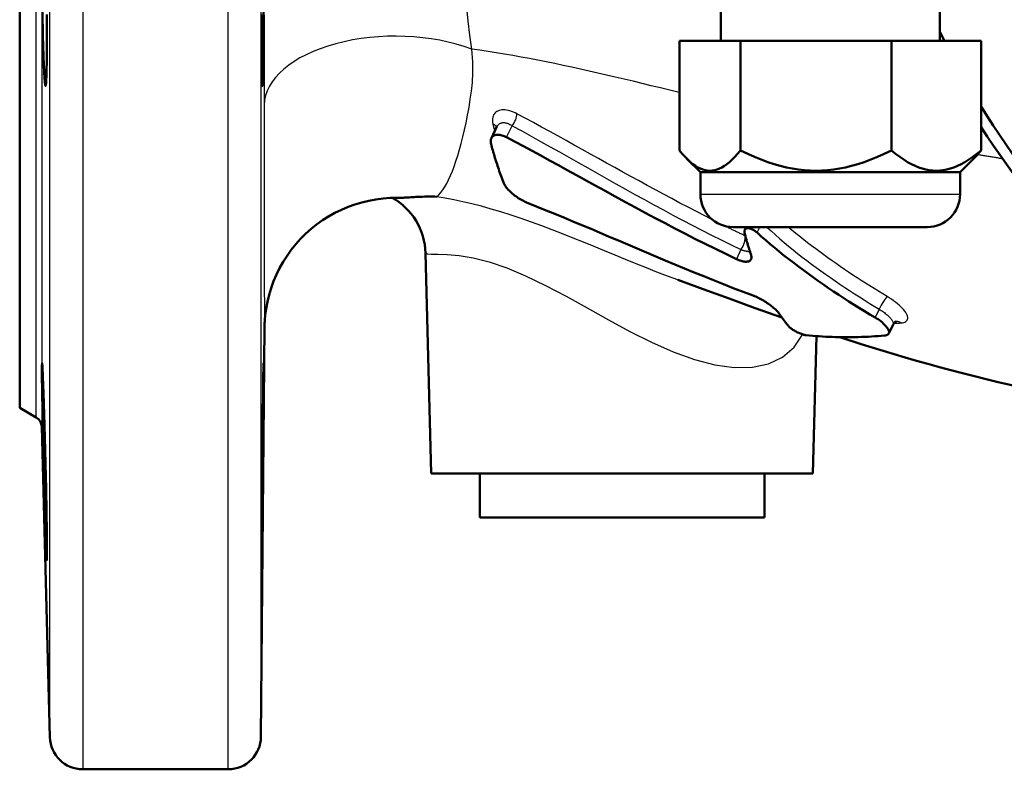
# Model space of a CAD drawing. Header units: millimetres. Extents: x 185 to 1856, y 145 to 1263.
# Tile 1 of 69: x 635 to 725, y 145 to 213. Entities that reach past the tile are written whole.
import ezdxf

# ---------------------------------------------------------------- set-up
doc = ezdxf.new("R2010")
doc.units = ezdxf.units.MM
doc.header["$LTSCALE"] = 5
doc.linetypes.add('CHAIN', pattern=[0.3543, 0.2362, -0.0295, 0.0591, -0.0295])
for name, color, linetype, lineweight in [('Mittellinie(DIN)', 4, 'CHAIN', 25), ('Sichtbare Kanten(DIN)', 7, 'Continuous', 50), ('Sichtbare tangentiale Kanten(DIN)', 3, 'Continuous', 25)]:
    doc.layers.add(name, color=color, linetype=linetype, lineweight=lineweight)

msp = doc.modelspace()

# ---------------------------------------------------------------- linework, layer by layer
at = {"layer": 'Mittellinie(DIN)', "linetype": 'CHAIN', "ltscale": 23.990969}
msp.add_circle((790.281, 246.551), 67.5, dxfattribs=at)
at = {"layer": 'Sichtbare Kanten(DIN)'}
for p, q in [((635.281, 177.551), (635.281, 315.551)), ((699.281, 214.051), (699.281, 211.051)), ((719.281, 214.051), (719.281, 211.051)), ((701.091, 211.051), (695.506, 211.051)), ((695.506, 211.051), (695.506, 201.051)), ((701.091, 211.051), (701.091, 201.051)), ((714.865, 211.051), (701.091, 211.051)), ((714.865, 211.051), (714.865, 201.051)), ((723.055, 211.051), (714.865, 211.051)), ((723.055, 211.051), (723.055, 201.051)), ((678.348, 202.165), (678.857, 203.219)), ((678.857, 203.219), (678.86, 203.228)), ((697.424, 199.051), (696.169, 200.307)), ((721.137, 199.051), (722.393, 200.307)), ((697.424, 199.051), (721.137, 199.051)), ((697.424, 199.051), (697.424, 197.051)), ((721.137, 199.051), (721.137, 197.051)), ((718.137, 194.051), (700.424, 194.051)), ((701.473, 193.792), (701.598, 194.051)), ((672.859, 171.551), (672.332, 191.68)), ((657.634, 184.978), (657.307, 147.525)), ((714.622, 184.341), (715.017, 185.158)), ((707.702, 171.551), (708.031, 184.095)), ((635.281, 177.551), (636.796, 176.677)), ((637.295, 175.837), (638.038, 147.473)), ((707.702, 171.551), (672.859, 171.551)), ((677.281, 167.551), (677.281, 171.551)), ((703.281, 167.551), (703.281, 171.551)), ((703.281, 167.551), (677.281, 167.551)), ((654.307, 144.551), (641.037, 144.551))]:
    msp.add_line(p, q, dxfattribs=at)
at = {"layer": 'Sichtbare Kanten(DIN)', "flags": 128}
for points in [[(637.773, 213.47), (637.772, 211.363), (637.757, 209.5), (637.728, 208.083), (637.688, 207.226), (637.638, 206.938), (637.58, 207.272), (637.519, 208.173), (637.459, 209.619), (637.402, 211.536), (637.356, 213.678)], [(657.534, 213.678), (657.518, 211.536), (657.499, 209.62), (657.479, 208.173), (657.459, 207.272), (657.44, 206.938), (657.423, 207.227), (657.41, 208.084), (657.4, 209.501), (657.395, 211.363), (657.395, 213.47)], [(678.324, 201.615), (678.304, 201.705), (678.292, 201.793), (678.288, 201.877), (678.292, 201.958), (678.304, 202.034), (678.324, 202.105), (678.351, 202.171), (678.387, 202.232), (678.43, 202.287), (678.48, 202.335), (678.537, 202.377), (678.601, 202.411), (678.671, 202.439), (678.748, 202.459), (678.83, 202.471), (678.917, 202.476), (679.008, 202.473), (679.104, 202.462), (679.203, 202.444), (679.306, 202.418), (679.41, 202.385), (679.517, 202.344), (679.625, 202.297), (679.734, 202.243)], [(678.324, 201.615), (678.358, 201.484), (678.393, 201.352), (678.429, 201.218), (678.466, 201.082), (678.505, 200.945), (678.544, 200.806), (678.585, 200.665), (678.628, 200.522), (678.671, 200.378), (678.716, 200.233), (678.762, 200.085), (678.81, 199.936), (678.859, 199.786), (678.909, 199.634), (678.961, 199.48), (679.014, 199.325), (679.069, 199.168), (679.125, 199.01), (679.183, 198.85), (679.243, 198.689), (679.303, 198.53), (679.363, 198.371), (679.425, 198.214), (679.487, 198.058)], [(700.709, 191.134), (699.744, 191.594), (698.794, 192.056), (697.857, 192.52), (696.933, 192.984), (696.017, 193.451), (695.107, 193.921), (694.201, 194.394), (693.297, 194.872), (692.393, 195.355), (691.487, 195.842), (690.577, 196.336), (689.656, 196.838), (688.726, 197.347), (687.813, 197.849), (686.945, 198.326), (686.109, 198.786), (685.278, 199.243), (684.458, 199.693), (683.648, 200.137), (682.848, 200.574), (682.057, 201.004), (681.275, 201.425), (680.501, 201.838), (679.734, 202.243)], [(695.506, 201.051), (695.77, 200.736), (696.025, 200.454), (696.273, 200.205), (696.514, 199.986), (696.749, 199.796), (696.979, 199.634), (697.205, 199.498), (697.428, 199.388), (697.648, 199.303), (697.866, 199.243), (698.082, 199.207), (698.299, 199.195), (698.515, 199.207), (698.731, 199.243), (698.949, 199.303), (699.169, 199.388), (699.392, 199.498), (699.618, 199.634), (699.848, 199.796), (700.083, 199.986), (700.324, 200.205), (700.572, 200.454), (700.827, 200.736), (701.091, 201.051)], [(701.091, 201.051), (701.742, 200.736), (702.371, 200.454), (702.982, 200.205), (703.576, 199.986), (704.156, 199.796), (704.723, 199.634), (705.281, 199.498), (705.83, 199.388), (706.373, 199.303), (706.911, 199.243), (707.445, 199.207), (707.978, 199.195), (708.511, 199.207), (709.046, 199.243), (709.584, 199.303), (710.126, 199.388), (710.675, 199.498), (711.233, 199.634), (711.801, 199.796), (712.38, 199.986), (712.975, 200.205), (713.585, 200.454), (714.214, 200.736), (714.865, 201.051)], [(714.865, 201.051), (715.252, 200.736), (715.627, 200.454), (715.99, 200.205), (716.343, 199.986), (716.688, 199.796), (717.025, 199.634), (717.357, 199.498), (717.683, 199.388), (718.006, 199.303), (718.326, 199.243), (718.643, 199.207), (718.96, 199.195), (719.277, 199.207), (719.595, 199.243), (719.915, 199.303), (720.238, 199.388), (720.564, 199.498), (720.896, 199.634), (721.233, 199.796), (721.578, 199.986), (721.931, 200.205), (722.294, 200.454), (722.668, 200.736), (723.055, 201.051)], [(723.055, 201.051), (723.027, 201.016), (722.998, 200.981), (722.969, 200.946), (722.941, 200.912), (722.913, 200.878), (722.884, 200.844), (722.856, 200.811), (722.828, 200.778), (722.8, 200.746), (722.772, 200.714), (722.745, 200.683), (722.717, 200.652), (722.69, 200.621), (722.662, 200.59), (722.635, 200.56), (722.608, 200.531), (722.58, 200.502), (722.553, 200.473), (722.526, 200.444), (722.5, 200.416), (722.473, 200.388), (722.446, 200.361), (722.419, 200.334), (722.393, 200.307)], [(681.717, 196.222), (681.606, 196.267), (681.494, 196.317), (681.379, 196.372), (681.264, 196.431), (681.147, 196.493), (681.031, 196.56), (680.915, 196.63), (680.799, 196.704), (680.685, 196.78), (680.573, 196.86), (680.463, 196.942), (680.357, 197.025), (680.254, 197.111), (680.156, 197.197), (680.061, 197.285), (679.972, 197.374), (679.888, 197.463), (679.81, 197.551), (679.739, 197.639), (679.674, 197.726), (679.616, 197.812), (679.565, 197.896), (679.522, 197.978), (679.487, 198.058)], [(669.764, 196.716), (669.107, 196.705), (668.45, 196.657), (667.795, 196.574), (667.146, 196.456), (666.505, 196.302), (665.876, 196.114), (665.258, 195.891), (664.651, 195.634), (664.058, 195.343), (663.482, 195.021), (662.926, 194.669), (662.391, 194.287), (661.878, 193.876), (661.387, 193.436), (660.921, 192.97), (660.48, 192.479), (660.067, 191.965), (659.685, 191.432), (659.332, 190.877), (659.01, 190.302), (658.719, 189.709), (658.461, 189.102), (658.237, 188.484), (658.048, 187.855), (657.894, 187.216), (657.775, 186.574), (657.729, 186.257), (657.693, 185.945), (657.667, 185.653), (657.657, 185.522), (657.65, 185.409), (657.645, 185.314), (657.642, 185.238), (657.638, 185.13), (657.636, 185.062), (657.634, 185.02), (657.634, 184.975), (657.633, 184.965)], [(672.332, 191.68), (672.309, 192.066), (672.261, 192.451), (672.188, 192.833), (672.091, 193.209), (671.969, 193.576), (671.824, 193.935), (671.655, 194.284), (671.464, 194.622), (671.252, 194.945), (671.021, 195.253), (670.771, 195.544), (670.502, 195.818), (670.217, 196.074), (669.919, 196.309), (669.611, 196.522), (669.294, 196.711)], [(669.764, 196.716), (669.864, 196.715), (669.969, 196.717), (670.08, 196.72), (670.196, 196.724), (670.316, 196.73), (670.441, 196.737), (670.57, 196.744), (670.704, 196.752), (670.842, 196.761), (670.984, 196.77), (671.13, 196.779), (671.28, 196.788), (671.434, 196.797), (671.592, 196.805), (671.753, 196.813), (671.918, 196.819), (672.087, 196.825), (672.259, 196.829), (672.434, 196.833), (672.613, 196.834), (672.795, 196.834), (672.98, 196.831), (673.168, 196.827), (673.359, 196.82)], [(681.717, 196.222), (682.525, 195.903), (683.337, 195.578), (684.151, 195.248), (684.969, 194.912), (685.789, 194.572), (686.614, 194.227), (687.442, 193.879), (688.273, 193.527), (689.109, 193.172), (689.949, 192.815), (690.793, 192.456), (691.642, 192.095), (692.496, 191.732), (693.355, 191.369), (694.219, 191.006), (695.088, 190.642), (695.963, 190.279), (696.843, 189.917), (697.73, 189.557), (698.622, 189.198), (699.521, 188.841), (700.426, 188.487), (701.338, 188.136), (702.256, 187.789)], [(701.458, 193.513), (701.447, 193.573), (701.442, 193.631), (701.444, 193.686), (701.452, 193.736), (701.468, 193.782), (701.491, 193.823), (701.52, 193.859), (701.555, 193.89), (701.596, 193.914), (701.643, 193.932), (701.695, 193.944), (701.752, 193.949), (701.813, 193.947), (701.878, 193.939), (701.946, 193.924), (702.016, 193.903), (702.088, 193.876), (702.161, 193.843), (702.235, 193.805), (702.309, 193.761), (702.382, 193.713), (702.454, 193.66), (702.525, 193.604), (702.594, 193.544)], [(701.458, 193.513), (701.482, 193.418), (701.505, 193.325), (701.529, 193.233), (701.553, 193.143), (701.576, 193.055), (701.601, 192.967), (701.625, 192.881), (701.649, 192.797), (701.673, 192.714), (701.697, 192.632), (701.722, 192.551), (701.746, 192.471), (701.77, 192.393), (701.794, 192.315), (701.818, 192.239), (701.842, 192.163), (701.866, 192.089), (701.889, 192.016), (701.913, 191.943), (701.936, 191.87), (701.96, 191.797), (701.984, 191.725), (702.008, 191.653), (702.032, 191.581)], [(713.367, 185.801), (712.889, 186.083), (712.412, 186.37), (711.937, 186.661), (711.462, 186.957), (710.99, 187.256), (710.52, 187.558), (710.052, 187.864), (709.586, 188.174), (709.123, 188.487), (708.662, 188.804), (708.203, 189.125), (707.747, 189.449), (707.292, 189.776), (706.841, 190.107), (706.391, 190.441), (705.944, 190.779), (705.499, 191.121), (705.056, 191.466), (704.627, 191.807), (704.208, 192.148), (703.795, 192.492), (703.389, 192.84), (702.988, 193.191), (702.594, 193.544)], [(700.709, 191.134), (700.821, 191.084), (700.931, 191.038), (701.038, 190.999), (701.143, 190.965), (701.244, 190.938), (701.341, 190.916), (701.434, 190.901), (701.522, 190.892), (701.605, 190.89), (701.683, 190.894), (701.754, 190.904), (701.819, 190.921), (701.878, 190.944), (701.93, 190.974), (701.974, 191.01), (702.011, 191.052), (702.041, 191.1), (702.063, 191.154), (702.077, 191.213), (702.084, 191.278), (702.083, 191.347), (702.073, 191.421), (702.057, 191.499), (702.032, 191.581)], [(704.865, 185.792), (703.641, 186.223), (702.429, 186.655), (700.038, 187.517), (697.686, 188.375), (695.366, 189.224)], [(704.595, 186.18), (704.552, 186.24), (704.501, 186.304), (704.442, 186.371), (704.377, 186.44), (704.305, 186.512), (704.227, 186.585), (704.143, 186.659), (704.053, 186.735), (703.958, 186.812), (703.859, 186.889), (703.755, 186.966), (703.647, 187.042), (703.536, 187.118), (703.422, 187.192), (703.307, 187.264), (703.189, 187.335), (703.071, 187.403), (702.952, 187.468), (702.833, 187.531), (702.714, 187.59), (702.597, 187.646), (702.481, 187.698), (702.367, 187.745), (702.256, 187.789)], [(704.595, 186.18), (704.632, 186.125), (704.669, 186.071), (704.706, 186.017), (704.743, 185.964), (704.78, 185.911), (704.818, 185.858), (704.855, 185.805), (704.893, 185.753), (704.931, 185.701), (704.969, 185.649), (705.007, 185.598), (705.045, 185.547), (705.083, 185.496), (705.121, 185.446), (705.16, 185.396), (705.199, 185.346), (705.237, 185.296), (705.276, 185.247), (705.315, 185.198), (705.354, 185.15), (705.394, 185.102), (705.433, 185.054), (705.472, 185.006), (705.512, 184.959)], [(713.367, 185.801), (713.506, 185.717), (713.641, 185.629), (713.77, 185.539), (713.894, 185.447), (714.01, 185.355), (714.118, 185.262), (714.218, 185.168), (714.309, 185.076), (714.39, 184.985), (714.461, 184.896), (714.521, 184.81), (714.569, 184.728), (714.607, 184.648), (714.632, 184.574), (714.646, 184.504), (714.648, 184.439), (714.637, 184.38), (714.615, 184.327), (714.581, 184.28), (714.535, 184.24), (714.479, 184.206), (714.411, 184.18), (714.332, 184.161), (714.244, 184.149)], [(715.318, 185.447), (715.285, 185.435), (715.203, 185.386), (715.102, 185.29), (715.017, 185.158)], [(707.092, 184.176), (707.043, 184.183), (706.988, 184.193), (706.928, 184.206), (706.864, 184.224), (706.795, 184.244), (706.722, 184.268), (706.646, 184.296), (706.567, 184.326), (706.487, 184.358), (706.405, 184.394), (706.323, 184.431), (706.242, 184.47), (706.161, 184.511), (706.082, 184.552), (706.005, 184.595), (705.931, 184.638), (705.861, 184.681), (705.795, 184.724), (705.733, 184.767), (705.677, 184.808), (705.627, 184.848), (705.582, 184.887), (705.544, 184.924), (705.512, 184.959)], [(707.092, 184.176), (707.387, 184.148), (707.682, 184.123), (707.978, 184.099), (708.274, 184.078), (708.57, 184.059), (708.866, 184.043), (709.163, 184.029), (709.459, 184.017), (709.756, 184.008), (710.053, 184), (710.351, 183.996), (710.648, 183.993), (710.946, 183.993), (711.244, 183.995), (711.543, 184), (711.841, 184.007), (712.14, 184.016), (712.44, 184.028), (712.74, 184.042), (713.04, 184.059), (713.34, 184.078), (713.641, 184.099), (713.942, 184.122), (714.244, 184.149)], [(726.832, 179.396), (725.719, 179.645), (724.616, 179.901), (723.522, 180.162), (722.439, 180.43), (721.366, 180.703), (720.301, 180.982), (719.245, 181.267), (718.197, 181.556), (717.159, 181.849), (716.129, 182.147), (715.109, 182.448), (714.099, 182.753), (712.106, 183.371), (710.152, 183.999)], [(637.525, 176.999), (637.586, 174.84), (637.643, 172.478), (637.693, 170.161), (637.732, 168.049), (637.759, 166.184), (637.773, 164.778), (637.772, 163.928), (637.757, 163.642), (637.728, 163.983), (637.688, 164.884), (637.638, 166.329), (637.58, 168.229), (637.519, 170.371), (637.459, 172.706), (637.402, 175.079), (637.356, 177.203), (637.322, 179.076), (637.305, 180.502), (637.306, 181.357), (637.325, 181.64), (637.36, 181.292), (637.407, 180.371), (637.465, 178.881), (637.525, 176.999)], [(657.477, 176.999), (657.497, 178.881), (657.517, 180.372), (657.532, 181.292), (657.544, 181.64), (657.55, 181.356), (657.551, 180.502), (657.545, 179.076), (657.534, 177.204), (657.518, 175.079), (657.499, 172.706), (657.479, 170.371), (657.459, 168.229), (657.44, 166.329), (657.423, 164.883), (657.41, 163.983), (657.4, 163.642), (657.395, 163.928), (657.395, 164.778), (657.399, 166.184), (657.408, 168.049), (657.421, 170.16), (657.438, 172.478), (657.457, 174.84), (657.477, 176.999)]]:
    msp.add_lwpolyline(points, dxfattribs=at)
at = {"layer": 'Sichtbare Kanten(DIN)'}
for centre, radius, start, end in [((790.281, 246.551), 79, 206.00782, 206.70308), ((790.281, 246.551), 79, 211.68426, 306.08343), ((790.281, 246.551), 80, 212.82623, 306.17903), ((700.424, 197.051), 3, 180, 270), ((718.137, 197.051), 3, 270, 0), ((636.296, 175.811), 1, 1.5, 60), ((641.037, 147.551), 3, 181.5, 270), ((654.307, 147.551), 3, 270, 359.5)]:
    msp.add_arc(centre, radius, start, end, dxfattribs=at)
at = {"layer": 'Sichtbare tangentiale Kanten(DIN)'}
for p, q in [((641.037, 348.551), (641.037, 144.551)), ((638.038, 147.473), (638.038, 345.63)), ((636.796, 176.677), (636.796, 316.426)), ((637.295, 317.266), (637.295, 175.837)), ((654.307, 144.551), (654.307, 246.551)), ((657.307, 240.895), (657.307, 147.525)), ((679.734, 202.243), (680.242, 203.295)), ((697.424, 197.051), (721.137, 197.051)), ((702.594, 193.544), (702.839, 194.051)), ((701.527, 193.238), (701.507, 193.248)), ((701.125, 191.996), (700.709, 191.134)), ((713.739, 186.571), (713.367, 185.801))]:
    msp.add_line(p, q, dxfattribs=at)
at = {"layer": 'Sichtbare tangentiale Kanten(DIN)', "flags": 128}
for points in [[(676.549, 210.295), (676.388, 211.577), (676.235, 212.846), (676.091, 214.103)], [(657.614, 213.403), (657.613, 211.999), (657.612, 210.608), (657.61, 209.23), (657.609, 207.866), (657.607, 206.516), (657.605, 205.18)], [(673.359, 196.82), (673.544, 196.998), (673.728, 197.208), (673.91, 197.449), (674.09, 197.723), (674.268, 198.03), (674.443, 198.37), (674.615, 198.743), (674.784, 199.151), (674.95, 199.593), (675.111, 200.07), (675.27, 200.581), (675.43, 201.122), (675.587, 201.693), (675.742, 202.293), (675.892, 202.921), (676.037, 203.578), (676.174, 204.262), (676.301, 204.974), (676.418, 205.712), (676.524, 206.469), (676.607, 207.258), (676.651, 208.125), (676.638, 209.122), (676.549, 210.295)], [(695.485, 206.345), (694.63, 206.551), (693.783, 206.756), (692.943, 206.958), (692.111, 207.158), (691.286, 207.355), (690.468, 207.549), (689.657, 207.739), (688.852, 207.926), (688.052, 208.11), (687.258, 208.29), (686.469, 208.466), (685.685, 208.637), (684.905, 208.805), (684.129, 208.967), (683.357, 209.125), (682.588, 209.278), (681.823, 209.425), (681.06, 209.567), (680.301, 209.704), (679.545, 209.834), (678.792, 209.959), (678.042, 210.077), (677.294, 210.189), (676.549, 210.295)], [(657.605, 205.18), (657.603, 203.238), (657.601, 201.379), (657.6, 199.623), (657.6, 197.988), (657.6, 196.481), (657.601, 195.093), (657.602, 193.814), (657.604, 192.633), (657.606, 191.542), (657.608, 190.53), (657.61, 189.6), (657.612, 188.755), (657.614, 187.995), (657.616, 187.318), (657.618, 186.723), (657.62, 186.208), (657.622, 185.774), (657.624, 185.421), (657.625, 185.149), (657.627, 184.958), (657.629, 184.85), (657.631, 184.823), (657.632, 184.879), (657.634, 185.017)], [(680.677, 204.398), (680.513, 204.48), (680.35, 204.551), (680.189, 204.612), (680.029, 204.661), (679.873, 204.7), (679.721, 204.728), (679.573, 204.743), (679.432, 204.747), (679.297, 204.739), (679.17, 204.718), (679.051, 204.687), (678.941, 204.644), (678.841, 204.591), (678.75, 204.528), (678.67, 204.455), (678.601, 204.372), (678.544, 204.282), (678.498, 204.183), (678.464, 204.077), (678.442, 203.964), (678.432, 203.845), (678.434, 203.72), (678.449, 203.591), (678.475, 203.459)], [(698.579, 194.686), (697.821, 195.071), (697.065, 195.46), (696.31, 195.852), (695.558, 196.247), (694.808, 196.644), (694.06, 197.045), (693.313, 197.447), (692.568, 197.851), (691.824, 198.256), (691.082, 198.663), (690.341, 199.071), (689.6, 199.48), (688.86, 199.89), (688.121, 200.301), (687.382, 200.713), (686.643, 201.126), (685.904, 201.539), (685.163, 201.952), (684.421, 202.364), (683.678, 202.775), (682.932, 203.184), (682.183, 203.592), (681.432, 203.997), (680.677, 204.398)], [(678.475, 203.459), (678.482, 203.431), (678.489, 203.402), (678.496, 203.374), (678.503, 203.346), (678.51, 203.318), (678.517, 203.29), (678.524, 203.261), (678.532, 203.233), (678.539, 203.205), (678.546, 203.177), (678.553, 203.149), (678.56, 203.121), (678.568, 203.093), (678.575, 203.066), (678.582, 203.038), (678.59, 203.01), (678.597, 202.982), (678.605, 202.954), (678.612, 202.927), (678.62, 202.899), (678.627, 202.871), (678.635, 202.843), (678.642, 202.816), (678.65, 202.788)], [(678.857, 203.219), (678.884, 203.27), (678.915, 203.318), (678.95, 203.363), (678.988, 203.404), (679.03, 203.441), (679.074, 203.474), (679.122, 203.503), (679.173, 203.528), (679.226, 203.548), (679.283, 203.564), (679.341, 203.576), (679.403, 203.583), (679.466, 203.585), (679.531, 203.582), (679.598, 203.574), (679.667, 203.561), (679.736, 203.543), (679.807, 203.521), (679.879, 203.494), (679.951, 203.463), (680.024, 203.427), (680.096, 203.387), (680.169, 203.343), (680.242, 203.295)], [(680.242, 203.295), (681.113, 202.825), (681.98, 202.35), (682.843, 201.871), (683.705, 201.389), (684.564, 200.906), (685.423, 200.42), (686.281, 199.934), (687.138, 199.448), (687.997, 198.963), (688.856, 198.479), (689.717, 197.997), (690.579, 197.516), (691.443, 197.038), (692.309, 196.561), (693.177, 196.088), (694.048, 195.617), (694.921, 195.149), (695.797, 194.685), (696.676, 194.225), (697.558, 193.769), (698.444, 193.318), (699.333, 192.872), (700.227, 192.431), (701.125, 191.996)], [(725.035, 200.278), (724.938, 200.293), (724.841, 200.309), (724.744, 200.324), (724.647, 200.34), (724.551, 200.356), (724.454, 200.371), (724.358, 200.387), (724.262, 200.402), (724.165, 200.418), (724.069, 200.434), (723.973, 200.449), (723.877, 200.465), (723.781, 200.48), (723.686, 200.496), (723.59, 200.512), (723.495, 200.527), (723.399, 200.543), (723.304, 200.559), (723.209, 200.574), (723.113, 200.59), (723.018, 200.606), (722.923, 200.622), (722.829, 200.637), (722.734, 200.653)], [(695.356, 189.228), (694.411, 189.58), (693.461, 189.945), (692.508, 190.319), (691.552, 190.702), (690.595, 191.091), (689.637, 191.483), (688.679, 191.876), (687.721, 192.269), (686.763, 192.66), (685.804, 193.047), (684.848, 193.426), (683.894, 193.796), (682.944, 194.155), (682.001, 194.5), (681.064, 194.828), (680.136, 195.138), (679.22, 195.428), (678.318, 195.698), (677.433, 195.945), (676.568, 196.168), (675.725, 196.366), (674.909, 196.538), (674.122, 196.686), (673.367, 196.812)], [(701.507, 193.248), (701.429, 193.285), (701.351, 193.322), (701.273, 193.36), (701.195, 193.397), (701.117, 193.435), (701.039, 193.472), (700.961, 193.51), (700.883, 193.548), (700.805, 193.585), (700.727, 193.623), (700.649, 193.661), (700.572, 193.699), (700.494, 193.737), (700.416, 193.774), (700.338, 193.812), (700.261, 193.85), (700.183, 193.888), (700.105, 193.927), (700.028, 193.965), (699.95, 194.003), (699.873, 194.041), (699.795, 194.079), (699.717, 194.118), (699.64, 194.156)], [(703.484, 194.051), (703.874, 193.692), (704.269, 193.337), (704.668, 192.987), (705.071, 192.642), (705.479, 192.302), (705.89, 191.967), (706.306, 191.638), (706.725, 191.313), (707.147, 190.993), (707.572, 190.676), (707.998, 190.361), (708.427, 190.05), (708.859, 189.742), (709.292, 189.438), (709.728, 189.136), (710.165, 188.838), (710.605, 188.543), (711.047, 188.251), (711.491, 187.963), (711.937, 187.678), (712.385, 187.396), (712.834, 187.118), (713.286, 186.843), (713.739, 186.571)], [(714.47, 187.717), (714.074, 187.952), (713.68, 188.19), (713.287, 188.43), (712.896, 188.674), (712.506, 188.919), (712.118, 189.168), (711.731, 189.418), (711.346, 189.672), (710.962, 189.928), (710.58, 190.186), (710.199, 190.449), (709.819, 190.714), (709.442, 190.981), (709.066, 191.251), (708.691, 191.522), (708.32, 191.795), (707.95, 192.069), (707.582, 192.343), (707.218, 192.618), (706.856, 192.897), (706.497, 193.18), (706.141, 193.466), (705.788, 193.757), (705.438, 194.052)], [(672.35, 191.719), (672.474, 191.621), (672.842, 191.578), (673.455, 191.568), (674.312, 191.549), (675.392, 191.458), (676.672, 191.251), (678.132, 190.886), (679.744, 190.333), (681.473, 189.605), (683.288, 188.726), (685.164, 187.733), (687.081, 186.674), (689.026, 185.593), (690.995, 184.532), (692.97, 183.539), (694.937, 182.661), (696.873, 181.96), (698.747, 181.479), (700.524, 181.239), (702.169, 181.26), (703.649, 181.564), (704.929, 182.169), (705.975, 183.083), (706.787, 184.264)], [(701.125, 191.996), (701.163, 191.982), (701.2, 191.969), (701.238, 191.956), (701.275, 191.944), (701.312, 191.932), (701.349, 191.921), (701.386, 191.91), (701.422, 191.901), (701.458, 191.891), (701.494, 191.882), (701.529, 191.874), (701.564, 191.867), (701.599, 191.86), (701.633, 191.854), (701.667, 191.848), (701.7, 191.843), (701.733, 191.838), (701.766, 191.834), (701.798, 191.831), (701.83, 191.828), (701.861, 191.826), (701.892, 191.825), (701.922, 191.824), (701.951, 191.824)], [(715.753, 185.304), (715.884, 185.32), (716, 185.346), (716.101, 185.383), (716.186, 185.43), (716.254, 185.487), (716.305, 185.554), (716.338, 185.63), (716.354, 185.715), (716.352, 185.809), (716.332, 185.911), (716.294, 186.019), (716.24, 186.134), (716.168, 186.255), (716.08, 186.381), (715.976, 186.512), (715.857, 186.646), (715.722, 186.782), (715.575, 186.919), (715.414, 187.057), (715.243, 187.194), (715.062, 187.33), (714.872, 187.463), (714.674, 187.592), (714.47, 187.717)], [(713.739, 186.571), (713.841, 186.507), (713.94, 186.442), (714.037, 186.375), (714.131, 186.307), (714.222, 186.239), (714.31, 186.17), (714.394, 186.101), (714.475, 186.032), (714.55, 185.964), (714.622, 185.896), (714.688, 185.83), (714.749, 185.764), (714.804, 185.7), (714.854, 185.638), (714.898, 185.578), (714.936, 185.52), (714.968, 185.465), (714.994, 185.412), (715.014, 185.362), (715.027, 185.315), (715.034, 185.27), (715.035, 185.229), (715.029, 185.192), (715.017, 185.158)], [(715.077, 185.258), (715.105, 185.26), (715.133, 185.261), (715.161, 185.263), (715.189, 185.265), (715.217, 185.267), (715.245, 185.268), (715.273, 185.27), (715.301, 185.272), (715.33, 185.274), (715.358, 185.276), (715.386, 185.277), (715.414, 185.279), (715.442, 185.281), (715.47, 185.283), (715.499, 185.285), (715.527, 185.287), (715.555, 185.289), (715.583, 185.291), (715.612, 185.293), (715.64, 185.295), (715.668, 185.297), (715.696, 185.299), (715.725, 185.302), (715.753, 185.304)]]:
    msp.add_lwpolyline(points, dxfattribs=at)
at = {"layer": 'Sichtbare tangentiale Kanten(DIN)'}
for centre, major_axis, ratio, start_param, end_param in [((669.605, 205.114), (-12, 0.016), 0.530105, 4.09602, 6.275263), ((680.064, 203.829), (0.472, 0.881), 0.443888, 4.316071, 5.625973), ((677.906, 202.801), (0.971, 0.239), 0.714091, 0.183436, 0.780968), ((700.946, 192.529), (0.433, 0.901), 0.428468, 4.296747, 5.811221), ((714.034, 186.912), (-0.511, -0.86), 0.088851, 3.558941, 5.172094), ((715.355, 184.444), (-0.082, 0.997), 0.824573, 5.680986, 6.244256)]:
    msp.add_ellipse(centre, major_axis=major_axis, ratio=ratio, start_param=start_param, end_param=end_param, dxfattribs=at)

doc.saveas('drawing.dxf')
